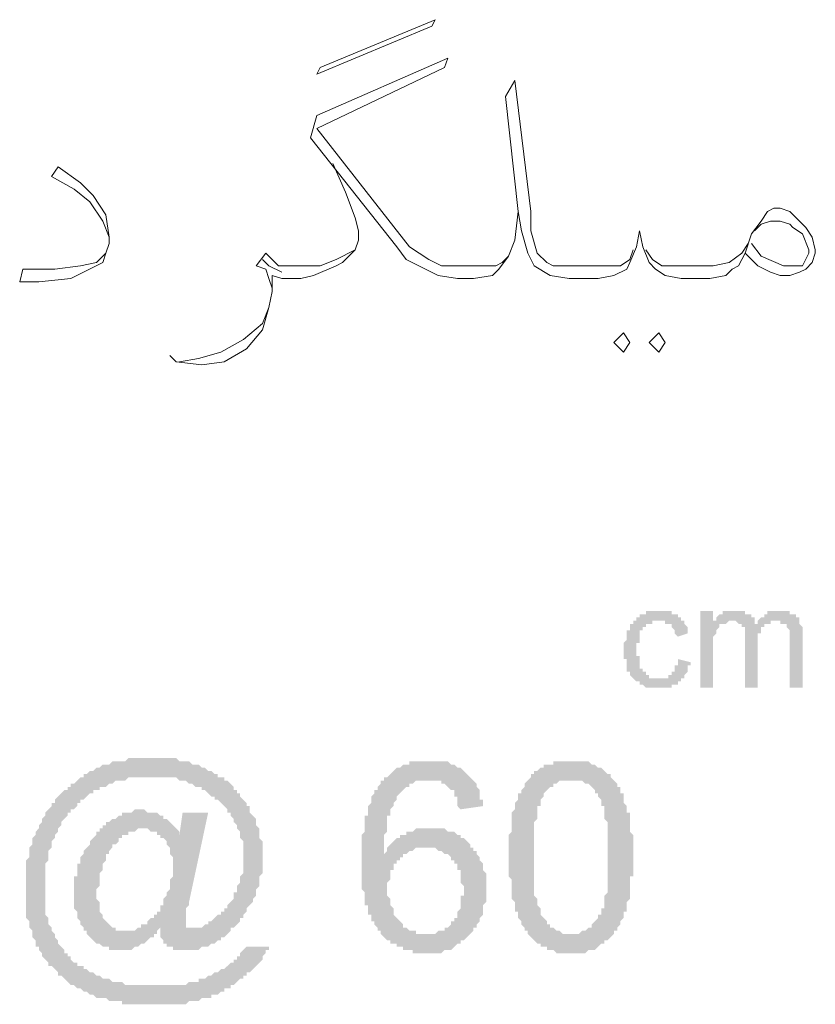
# Model space of a CAD drawing. Header units: metres. Extents: x 5.7 to 89.8, y 4 to 63.5.
# Tile 13 of 23: x 44.2 to 46.6, y 50.4 to 53.3. Entities that reach past the tile are written whole.
import ezdxf

# ---------------------------------------------------------------- set-up
doc = ezdxf.new("R2010")
doc.units = ezdxf.units.M
doc.header["$MEASUREMENT"] = 0
doc.layers.add('PDF9_textt', color=7, linetype='Continuous')

msp = doc.modelspace()

# ---------------------------------------------------------------- hatches: boundary and pattern name
at = {"layer": 'PDF9_textt', "transparency": 33554559}
for points in [[(46.233, 51.3985), (46.2715, 51.3889), (46.2715, 51.3889), (46.2715, 51.3792), (46.2619, 51.3792), (46.2619, 51.3696), (46.2619, 51.3696), (46.2619, 51.3696), (46.2619, 51.36), (46.2619, 51.36), (46.2522, 51.3503), (46.2522, 51.3503), (46.2522, 51.3503), (46.2522, 51.3407), (46.2426, 51.3407), (46.2426, 51.3407), (46.2426, 51.3311), (46.2426, 51.3311), (46.233, 51.3311), (46.233, 51.3311), (46.233, 51.3215), (46.2233, 51.3215), (46.2233, 51.3215), (46.2233, 51.3215), (46.2137, 51.3215), (46.2137, 51.3118), (46.2041, 51.3118), (46.2041, 51.3118), (46.2041, 51.3118), (46.1944, 51.3118), (46.1944, 51.3118), (46.1848, 51.3118), (46.1848, 51.3118), (46.1752, 51.3118), (46.1752, 51.3118), (46.1656, 51.3118), (46.1656, 51.3118), (46.1656, 51.3118), (46.1559, 51.3118), (46.1559, 51.3118), (46.1463, 51.3118), (46.1463, 51.3118), (46.1367, 51.3118), (46.1367, 51.3118), (46.1367, 51.3118), (46.127, 51.3215), (46.127, 51.3215), (46.1174, 51.3215), (46.1174, 51.3215), (46.1174, 51.3311), (46.1078, 51.3311), (46.1078, 51.3311), (46.1078, 51.3311), (46.0981, 51.3407), (46.0981, 51.3407), (46.0981, 51.3407), (46.0981, 51.3407), (46.0885, 51.3503), (46.0885, 51.3503), (46.0885, 51.3503), (46.0885, 51.36), (46.0885, 51.36), (46.0789, 51.36), (46.0789, 51.3696), (46.0789, 51.3696), (46.0789, 51.3792), (46.0789, 51.3792), (46.0789, 51.3792), (46.0789, 51.3889), (46.0789, 51.3889), (46.0789, 51.3985), (46.0692, 51.3985), (46.0692, 51.4081), (46.0692, 51.4081), (46.0692, 51.4178), (46.0692, 51.4178), (46.0692, 51.4274), (46.0692, 51.4274), (46.0692, 51.437), (46.0692, 51.437), (46.0692, 51.4467), (46.0692, 51.4467), (46.0789, 51.4563), (46.0789, 51.4563), (46.0789, 51.4659), (46.0789, 51.4659), (46.0789, 51.4659), (46.0789, 51.4756), (46.0789, 51.4756), (46.0789, 51.4852), (46.0789, 51.4852), (46.0885, 51.4852), (46.0885, 51.4852), (46.0885, 51.4948), (46.0885, 51.4948), (46.0885, 51.5044), (46.0885, 51.5044), (46.0981, 51.5044), (46.0981, 51.5141), (46.0981, 51.5141), (46.1078, 51.5141), (46.1078, 51.5237), (46.1078, 51.5237), (46.1174, 51.5237), (46.1174, 51.5237), (46.1174, 51.5333), (46.1174, 51.5333), (46.127, 51.5333), (46.127, 51.5333), (46.1367, 51.5333), (46.1367, 51.5333), (46.1367, 51.543), (46.1463, 51.543), (46.1463, 51.543), (46.1559, 51.543), (46.1559, 51.543), (46.1656, 51.543), (46.1656, 51.543), (46.1752, 51.543), (46.1752, 51.543), (46.1848, 51.543), (46.1848, 51.543), (46.1848, 51.543), (46.1944, 51.543), (46.1944, 51.543), (46.2041, 51.543), (46.2041, 51.543), (46.2137, 51.543), (46.2137, 51.5333), (46.2137, 51.5333), (46.2233, 51.5333), (46.2233, 51.5333), (46.233, 51.5333), (46.233, 51.5237), (46.233, 51.5237), (46.2426, 51.5237), (46.2426, 51.5237), (46.2426, 51.5141), (46.2426, 51.5141), (46.2522, 51.5141), (46.2522, 51.5044), (46.2522, 51.5044), (46.2522, 51.5044), (46.2619, 51.4948), (46.2619, 51.4948), (46.2619, 51.4852), (46.2619, 51.4852), (46.2619, 51.4756), (46.2619, 51.4756), (46.2619, 51.4756), (46.233, 51.4659), (46.2233, 51.4756), (46.2233, 51.4756), (46.2233, 51.4852), (46.2233, 51.4852), (46.2233, 51.4852), (46.2137, 51.4948), (46.2137, 51.4948), (46.2137, 51.4948), (46.2137, 51.5044), (46.2137, 51.5044), (46.2041, 51.5044), (46.2041, 51.5044), (46.1944, 51.5044), (46.1944, 51.5141), (46.1944, 51.5141), (46.1848, 51.5141), (46.1848, 51.5141), (46.1752, 51.5141), (46.1752, 51.5141), (46.1752, 51.5141), (46.1656, 51.5141), (46.1656, 51.5141), (46.1559, 51.5141), (46.1559, 51.5141), (46.1559, 51.5044), (46.1463, 51.5044), (46.1463, 51.5044), (46.1367, 51.5044), (46.1367, 51.5044), (46.1367, 51.4948), (46.127, 51.4948), (46.127, 51.4948), (46.127, 51.4852), (46.127, 51.4852), (46.127, 51.4852), (46.1174, 51.4852), (46.1174, 51.4756), (46.1174, 51.4756), (46.1174, 51.4659), (46.1174, 51.4659), (46.1174, 51.4659), (46.1174, 51.4563), (46.1174, 51.4563), (46.1174, 51.4467), (46.1078, 51.4467), (46.1078, 51.437), (46.1078, 51.437), (46.1078, 51.4274), (46.1078, 51.4274), (46.1078, 51.4178), (46.1078, 51.4178), (46.1078, 51.4081), (46.1174, 51.4081), (46.1174, 51.3985), (46.1174, 51.3985), (46.1174, 51.3889), (46.1174, 51.3889), (46.1174, 51.3792), (46.1174, 51.3792), (46.1174, 51.3792), (46.1174, 51.3696), (46.127, 51.3696), (46.127, 51.3696), (46.127, 51.36), (46.127, 51.36), (46.127, 51.36), (46.1367, 51.36), (46.1367, 51.3503), (46.1367, 51.3503), (46.1463, 51.3503), (46.1463, 51.3503), (46.1463, 51.3407), (46.1559, 51.3407), (46.1559, 51.3407), (46.1559, 51.3407), (46.1656, 51.3407), (46.1656, 51.3407), (46.1752, 51.3407), (46.1752, 51.3407), (46.1752, 51.3407), (46.1848, 51.3407), (46.1848, 51.3407), (46.1944, 51.3407), (46.1944, 51.3407), (46.2041, 51.3407), (46.2041, 51.3503), (46.2041, 51.3503), (46.2137, 51.3503), (46.2137, 51.3503), (46.2137, 51.36), (46.2137, 51.36), (46.2233, 51.36), (46.2233, 51.3696), (46.2233, 51.3696), (46.2233, 51.3696), (46.2233, 51.3792), (46.233, 51.3792), (46.233, 51.3889), (46.233, 51.3889), (46.233, 51.3985), (46.233, 51.3985)], [(46.3004, 51.3118), (46.3004, 51.543), (46.3389, 51.543), (46.3389, 51.5044), (46.3389, 51.5141), (46.3389, 51.5141), (46.3485, 51.5141), (46.3485, 51.5237), (46.3485, 51.5237), (46.3485, 51.5237), (46.3582, 51.5333), (46.3582, 51.5333), (46.3678, 51.5333), (46.3678, 51.5333), (46.3678, 51.5333), (46.3678, 51.543), (46.3774, 51.543), (46.3774, 51.543), (46.3871, 51.543), (46.3871, 51.543), (46.3967, 51.543), (46.3967, 51.543), (46.4063, 51.543), (46.4063, 51.543), (46.4063, 51.543), (46.416, 51.543), (46.416, 51.543), (46.4256, 51.543), (46.4256, 51.543), (46.4352, 51.543), (46.4352, 51.543), (46.4352, 51.5333), (46.4449, 51.5333), (46.4449, 51.5333), (46.4449, 51.5333), (46.4545, 51.5333), (46.4545, 51.5237), (46.4545, 51.5237), (46.4641, 51.5237), (46.4641, 51.5141), (46.4641, 51.5141), (46.4641, 51.5044), (46.4641, 51.5044), (46.4738, 51.5044), (46.4738, 51.5141), (46.4738, 51.5141), (46.4834, 51.5237), (46.4834, 51.5237), (46.4834, 51.5237), (46.493, 51.5237), (46.493, 51.5333), (46.493, 51.5333), (46.5026, 51.5333), (46.5026, 51.5333), (46.5026, 51.543), (46.5123, 51.543), (46.5123, 51.543), (46.5219, 51.543), (46.5219, 51.543), (46.5219, 51.543), (46.5315, 51.543), (46.5315, 51.543), (46.5412, 51.543), (46.5412, 51.543), (46.5508, 51.543), (46.5508, 51.543), (46.5604, 51.543), (46.5604, 51.543), (46.5701, 51.543), (46.5701, 51.543), (46.5701, 51.5333), (46.5797, 51.5333), (46.5797, 51.5333), (46.5797, 51.5333), (46.5893, 51.5333), (46.5893, 51.5237), (46.5893, 51.5237), (46.5893, 51.5237), (46.599, 51.5237), (46.599, 51.5141), (46.599, 51.5141), (46.599, 51.5141), (46.599, 51.5044), (46.599, 51.5044), (46.6086, 51.4948), (46.6086, 51.4948), (46.6086, 51.4948), (46.6086, 51.4852), (46.6086, 51.4852), (46.6086, 51.4756), (46.6086, 51.4756), (46.6086, 51.4659), (46.6086, 51.3118), (46.5701, 51.3118), (46.5701, 51.4563), (46.5701, 51.4659), (46.5701, 51.4659), (46.5701, 51.4756), (46.5701, 51.4756), (46.5701, 51.4756), (46.5701, 51.4852), (46.5701, 51.4852), (46.5701, 51.4852), (46.5604, 51.4948), (46.5604, 51.4948), (46.5604, 51.5044), (46.5604, 51.5044), (46.5508, 51.5044), (46.5508, 51.5044), (46.5508, 51.5044), (46.5412, 51.5044), (46.5412, 51.5141), (46.5412, 51.5141), (46.5315, 51.5141), (46.5315, 51.5141), (46.5219, 51.5141), (46.5219, 51.5141), (46.5123, 51.5141), (46.5123, 51.5044), (46.5123, 51.5044), (46.5026, 51.5044), (46.5026, 51.5044), (46.493, 51.5044), (46.493, 51.4948), (46.493, 51.4948), (46.493, 51.4948), (46.4834, 51.4948), (46.4834, 51.4948), (46.4834, 51.4852), (46.4834, 51.4852), (46.4834, 51.4756), (46.4834, 51.4756), (46.4738, 51.4756), (46.4738, 51.4659), (46.4738, 51.4659), (46.4738, 51.4563), (46.4738, 51.4563), (46.4738, 51.4467), (46.4738, 51.4467), (46.4738, 51.3118), (46.4352, 51.3118), (46.4352, 51.4563), (46.4352, 51.4659), (46.4352, 51.4659), (46.4352, 51.4756), (46.4352, 51.4756), (46.4352, 51.4852), (46.4352, 51.4852), (46.4352, 51.4948), (46.4256, 51.4948), (46.4256, 51.4948), (46.4256, 51.4948), (46.4256, 51.5044), (46.4256, 51.5044), (46.416, 51.5044), (46.416, 51.5044), (46.4063, 51.5141), (46.4063, 51.5141), (46.4063, 51.5141), (46.3967, 51.5141), (46.3967, 51.5141), (46.3871, 51.5141), (46.3871, 51.5141), (46.3871, 51.5141), (46.3774, 51.5044), (46.3774, 51.5044), (46.3678, 51.5044), (46.3678, 51.5044), (46.3678, 51.5044), (46.3582, 51.5044), (46.3582, 51.4948), (46.3582, 51.4948), (46.3582, 51.4948), (46.3485, 51.4852), (46.3485, 51.4852), (46.3485, 51.4852), (46.3485, 51.4756), (46.3485, 51.4756), (46.3485, 51.4756), (46.3389, 51.4659), (46.3389, 51.4659), (46.3389, 51.4563), (46.3389, 51.4563), (46.3389, 51.4467), (46.3389, 51.4467), (46.3389, 51.437), (46.3389, 51.437), (46.3389, 51.4274), (46.3389, 51.3118)]]:
    msp.add_hatch(color=256, dxfattribs=at).paths.add_polyline_path(points)
h = msp.add_hatch(color=256, dxfattribs=at)
h.paths.add_polyline_path([(44.6727, 50.5895), (44.6631, 50.5799), (44.6631, 50.5702), (44.6535, 50.5702), (44.6535, 50.5606), (44.6438, 50.5606), (44.6342, 50.551), (44.6342, 50.551), (44.6246, 50.5413), (44.6149, 50.5413), (44.6149, 50.5413), (44.6053, 50.5317), (44.6053, 50.5317), (44.5957, 50.5317), (44.586, 50.5221), (44.5764, 50.5221), (44.5668, 50.5221), (44.5668, 50.5221), (44.5571, 50.5221), (44.5571, 50.5221), (44.5475, 50.5221), (44.5379, 50.5221), (44.5282, 50.5221), (44.5186, 50.5221), (44.5186, 50.5317), (44.509, 50.5317), (44.4994, 50.5317), (44.4897, 50.5413), (44.4897, 50.5413), (44.4897, 50.5413), (44.4801, 50.5413), (44.4705, 50.551), (44.4705, 50.551), (44.4608, 50.5606), (44.4608, 50.5606), (44.4512, 50.5702), (44.4512, 50.5799), (44.4416, 50.5799), (44.4416, 50.5895), (44.4319, 50.5991), (44.4319, 50.5991), (44.4319, 50.6087), (44.4223, 50.6184), (44.4223, 50.628), (44.4223, 50.628), (44.4223, 50.6376), (44.4127, 50.6473), (44.4127, 50.6569), (44.4127, 50.6665), (44.4127, 50.6665), (44.4127, 50.6762), (44.4127, 50.6858), (44.4127, 50.6954), (44.4127, 50.6954), (44.4127, 50.7051), (44.4127, 50.7147), (44.4127, 50.7147), (44.4127, 50.7243), (44.4127, 50.734), (44.4127, 50.7436), (44.4223, 50.7436), (44.4223, 50.7532), (44.4223, 50.7628), (44.4223, 50.7725), (44.4223, 50.7821), (44.4319, 50.7821), (44.4319, 50.7917), (44.4319, 50.8014), (44.4416, 50.811), (44.4416, 50.8206), (44.4416, 50.8206), (44.4512, 50.8303), (44.4512, 50.8303), (44.4608, 50.8399), (44.4608, 50.8495), (44.4705, 50.8592), (44.4705, 50.8592), (44.4801, 50.8688), (44.4801, 50.8784), (44.4897, 50.8784), (44.4897, 50.8881), (44.4994, 50.8881), (44.4994, 50.8977), (44.509, 50.8977), (44.509, 50.9073), (44.5186, 50.9073), (44.5186, 50.9073), (44.5282, 50.9169), (44.5379, 50.9169), (44.5475, 50.9266), (44.5571, 50.9266), (44.5571, 50.9362), (44.5668, 50.9362), (44.5764, 50.9362), (44.586, 50.9362), (44.586, 50.9362), (44.5957, 50.9458), (44.6053, 50.9458), (44.6149, 50.9458), (44.6149, 50.9458), (44.6246, 50.9458), (44.6246, 50.9458), (44.6342, 50.9362), (44.6438, 50.9362), (44.6535, 50.9362), (44.6631, 50.9362), (44.6631, 50.9362), (44.6727, 50.9266), (44.6823, 50.9266), (44.6823, 50.9169), (44.692, 50.9169), (44.692, 50.9169), (44.7016, 50.9073), (44.7112, 50.8977), (44.7112, 50.8977), (44.7209, 50.8881), (44.7209, 50.8881), (44.7305, 50.8784), (44.7305, 50.8688), (44.7401, 50.9362), (44.8172, 50.9362), (44.7594, 50.6665), (44.7594, 50.6569), (44.7498, 50.6473), (44.7498, 50.6376), (44.7498, 50.628), (44.7498, 50.6184), (44.7498, 50.6184), (44.7498, 50.6087), (44.7498, 50.6087), (44.7498, 50.5991), (44.7498, 50.5991), (44.7498, 50.5895), (44.7594, 50.5895), (44.769, 50.5895), (44.769, 50.5895), (44.7787, 50.5895), (44.7883, 50.5895), (44.7883, 50.5895), (44.7979, 50.5895), (44.8076, 50.5991), (44.8172, 50.5991), (44.8172, 50.6087), (44.8268, 50.6087), (44.8364, 50.6184), (44.8364, 50.6184), (44.8461, 50.628), (44.8557, 50.628), (44.8557, 50.6376), (44.8653, 50.6376), (44.8653, 50.6473), (44.875, 50.6473), (44.875, 50.6569), (44.8846, 50.6665), (44.8846, 50.6665), (44.8942, 50.6762), (44.8942, 50.6858), (44.8942, 50.6954), (44.8942, 50.6954), (44.9039, 50.6954), (44.9039, 50.7051), (44.9039, 50.7147), (44.9135, 50.7243), (44.9135, 50.734), (44.9135, 50.734), (44.9135, 50.7436), (44.9231, 50.7532), (44.9231, 50.7628), (44.9231, 50.7725), (44.9231, 50.7725), (44.9231, 50.7821), (44.9231, 50.7917), (44.9231, 50.8014), (44.9231, 50.8014), (44.9231, 50.811), (44.9231, 50.8206), (44.9231, 50.8206), (44.9231, 50.8303), (44.9231, 50.8399), (44.9231, 50.8495), (44.9135, 50.8592), (44.9135, 50.8592), (44.9135, 50.8688), (44.9135, 50.8784), (44.9039, 50.8881), (44.9039, 50.8881), (44.9039, 50.8977), (44.8942, 50.9073), (44.8942, 50.9169), (44.8942, 50.9169), (44.8942, 50.9169), (44.8846, 50.9266), (44.8846, 50.9362), (44.875, 50.9362), (44.875, 50.9458), (44.8653, 50.9555), (44.8653, 50.9555), (44.8557, 50.9651), (44.8557, 50.9651), (44.8461, 50.9747), (44.8364, 50.9747), (44.8364, 50.9844), (44.8268, 50.9844), (44.8172, 50.994), (44.8172, 50.994), (44.8076, 51.0036), (44.7979, 51.0036), (44.7979, 51.0133), (44.7883, 51.0133), (44.7883, 51.0133), (44.7787, 51.0133), (44.769, 51.0229), (44.7594, 51.0229), (44.7594, 51.0229), (44.7498, 51.0325), (44.7401, 51.0325), (44.7305, 51.0325), (44.7305, 51.0325), (44.7209, 51.0421), (44.7112, 51.0421), (44.7016, 51.0421), (44.692, 51.0421), (44.692, 51.0421), (44.6823, 51.0421), (44.6727, 51.0421), (44.6631, 51.0421), (44.6535, 51.0421), (44.6438, 51.0421), (44.6438, 51.0421), (44.6342, 51.0421), (44.6246, 51.0421), (44.6246, 51.0421), (44.6149, 51.0421), (44.6053, 51.0421), (44.5957, 51.0421), (44.586, 51.0421), (44.586, 51.0421), (44.5764, 51.0421), (44.5668, 51.0325), (44.5571, 51.0325), (44.5475, 51.0325), (44.5475, 51.0325), (44.5379, 51.0325), (44.5282, 51.0229), (44.5186, 51.0229), (44.5186, 51.0229), (44.509, 51.0133), (44.4994, 51.0133), (44.4897, 51.0133), (44.4897, 51.0036), (44.4801, 51.0036), (44.4705, 51.0036), (44.4705, 50.994), (44.4608, 50.994), (44.4512, 50.9844), (44.4512, 50.9844), (44.4416, 50.9747), (44.4319, 50.9747), (44.4319, 50.9651), (44.4223, 50.9651), (44.4223, 50.9555), (44.4127, 50.9458), (44.403, 50.9458), (44.403, 50.9362), (44.3934, 50.9362), (44.3934, 50.9266), (44.3838, 50.9169), (44.3838, 50.9169), (44.3741, 50.9073), (44.3741, 50.8977), (44.3741, 50.8977), (44.3645, 50.8881), (44.3645, 50.8784), (44.3645, 50.8784), (44.3549, 50.8688), (44.3549, 50.8592), (44.3453, 50.8495), (44.3453, 50.8495), (44.3453, 50.8399), (44.3453, 50.8303), (44.3356, 50.8206), (44.3356, 50.811), (44.3356, 50.811), (44.3356, 50.8014), (44.3356, 50.7917), (44.326, 50.7821), (44.326, 50.7821), (44.326, 50.7725), (44.326, 50.7628), (44.326, 50.7532), (44.326, 50.7436), (44.326, 50.734), (44.326, 50.734), (44.326, 50.7243), (44.326, 50.7147), (44.326, 50.7147), (44.326, 50.7051), (44.326, 50.6954), (44.326, 50.6858), (44.326, 50.6762), (44.326, 50.6665), (44.326, 50.6569), (44.326, 50.6473), (44.326, 50.6473), (44.326, 50.6376), (44.326, 50.628), (44.3356, 50.6184), (44.3356, 50.6184), (44.3356, 50.6087), (44.3356, 50.5991), (44.3453, 50.5895), (44.3453, 50.5895), (44.3453, 50.5799), (44.3549, 50.5702), (44.3549, 50.5606), (44.3549, 50.5606), (44.3645, 50.551), (44.3645, 50.551), (44.3645, 50.5413), (44.3741, 50.5317), (44.3741, 50.5317), (44.3838, 50.5221), (44.3838, 50.5124), (44.3934, 50.5124), (44.3934, 50.5028), (44.403, 50.5028), (44.403, 50.4932), (44.4127, 50.4835), (44.4223, 50.4835), (44.4223, 50.4739), (44.4319, 50.4739), (44.4416, 50.4739), (44.4416, 50.4643), (44.4512, 50.4643), (44.4608, 50.4546), (44.4608, 50.4546), (44.4705, 50.4546), (44.4801, 50.445), (44.4801, 50.445), (44.4897, 50.445), (44.4994, 50.4354), (44.4994, 50.4354), (44.509, 50.4354), (44.5186, 50.4354), (44.5282, 50.4258), (44.5379, 50.4258), (44.5379, 50.4258), (44.5475, 50.4258), (44.5571, 50.4258), (44.5668, 50.4161), (44.5668, 50.4161), (44.5764, 50.4161), (44.586, 50.4161), (44.5957, 50.4161), (44.6053, 50.4161), (44.6149, 50.4161), (44.6149, 50.4161), (44.6246, 50.4161), (44.6342, 50.4161), (44.6438, 50.4161), (44.6535, 50.4161), (44.6535, 50.4161), (44.6631, 50.4161), (44.6727, 50.4161), (44.6823, 50.4161), (44.692, 50.4161), (44.7016, 50.4161), (44.7112, 50.4161), (44.7209, 50.4161), (44.7209, 50.4161), (44.7305, 50.4161), (44.7401, 50.4161), (44.7498, 50.4161), (44.7594, 50.4258), (44.7594, 50.4258), (44.769, 50.4258), (44.7787, 50.4258), (44.7883, 50.4258), (44.7883, 50.4354), (44.7979, 50.4354), (44.8076, 50.4354), (44.8076, 50.4354), (44.8172, 50.445), (44.8268, 50.445), (44.8268, 50.445), (44.8364, 50.4546), (44.8461, 50.4546), (44.8461, 50.4546), (44.8557, 50.4643), (44.8653, 50.4643), (44.875, 50.4739), (44.875, 50.4739), (44.8846, 50.4835), (44.8942, 50.4835), (44.8942, 50.4932), (44.9039, 50.4932), (44.9039, 50.5028), (44.9135, 50.5028), (44.9135, 50.5124), (44.9231, 50.5221), (44.9231, 50.5221), (44.9328, 50.5317), (45.0002, 50.5317), (45.0002, 50.5221), (44.9905, 50.5221), (44.9905, 50.5124), (44.9809, 50.5028), (44.9809, 50.5028), (44.9809, 50.4932), (44.9713, 50.4835), (44.9713, 50.4835), (44.9617, 50.4739), (44.952, 50.4643), (44.952, 50.4643), (44.9424, 50.4546), (44.9328, 50.4546), (44.9328, 50.445), (44.9231, 50.445), (44.9231, 50.4354), (44.9135, 50.4354), (44.9039, 50.4258), (44.9039, 50.4258), (44.8942, 50.4161), (44.8846, 50.4161), (44.8846, 50.4065), (44.875, 50.4065), (44.8653, 50.4065), (44.8653, 50.3969), (44.8557, 50.3969), (44.8461, 50.3872), (44.8364, 50.3872), (44.8268, 50.3872), (44.8268, 50.3776), (44.8172, 50.3776), (44.8076, 50.3776), (44.8076, 50.3776), (44.7979, 50.3776), (44.7883, 50.368), (44.7787, 50.368), (44.7787, 50.368), (44.769, 50.368), (44.7594, 50.368), (44.7498, 50.3583), (44.7498, 50.3583), (44.7401, 50.3583), (44.7305, 50.3583), (44.7209, 50.3583), (44.7112, 50.3583), (44.7016, 50.3583), (44.7016, 50.3583), (44.692, 50.3583), (44.6823, 50.3583), (44.6727, 50.3583), (44.6631, 50.3583), (44.6535, 50.3583), (44.6535, 50.3583), (44.6438, 50.3583), (44.6342, 50.3583), (44.6246, 50.3583), (44.6149, 50.3583), (44.6053, 50.3583), (44.5957, 50.3583), (44.5957, 50.3583), (44.586, 50.3583), (44.5764, 50.3583), (44.5668, 50.3583), (44.5571, 50.3583), (44.5571, 50.368), (44.5475, 50.368), (44.5379, 50.368), (44.5282, 50.368), (44.5186, 50.368), (44.5186, 50.368), (44.509, 50.3776), (44.4994, 50.3776), (44.4994, 50.3776), (44.4897, 50.3776), (44.4801, 50.3776), (44.4705, 50.3872), (44.4705, 50.3872), (44.4608, 50.3872), (44.4512, 50.3969), (44.4416, 50.3969), (44.4416, 50.3969), (44.4319, 50.4065), (44.4223, 50.4065), (44.4127, 50.4161), (44.4127, 50.4161), (44.403, 50.4161), (44.3934, 50.4258), (44.3934, 50.4258), (44.3838, 50.4354), (44.3838, 50.4354), (44.3741, 50.445), (44.3645, 50.445), (44.3645, 50.4546), (44.3549, 50.4643), (44.3549, 50.4643), (44.3453, 50.4739), (44.3356, 50.4739), (44.3356, 50.4835), (44.326, 50.4932), (44.326, 50.4932), (44.3164, 50.5028), (44.3164, 50.5124), (44.3164, 50.5124), (44.3067, 50.5221), (44.3067, 50.5317), (44.2971, 50.5317), (44.2971, 50.5413), (44.2971, 50.5413), (44.2971, 50.551), (44.2875, 50.5606), (44.2875, 50.5702), (44.2875, 50.5702), (44.2875, 50.5799), (44.2778, 50.5895), (44.2778, 50.5991), (44.2778, 50.6087), (44.2778, 50.6087), (44.2682, 50.6184), (44.2682, 50.628), (44.2682, 50.6376), (44.2682, 50.6473), (44.2682, 50.6473), (44.2682, 50.6569), (44.2682, 50.6665), (44.2682, 50.6762), (44.2682, 50.6858), (44.2682, 50.6954), (44.2682, 50.6954), (44.2682, 50.7051), (44.2682, 50.7147), (44.2682, 50.7243), (44.2682, 50.7243), (44.2682, 50.734), (44.2682, 50.7436), (44.2682, 50.7532), (44.2682, 50.7628), (44.2682, 50.7628), (44.2682, 50.7725), (44.2682, 50.7821), (44.2682, 50.7917), (44.2778, 50.8014), (44.2778, 50.8014), (44.2778, 50.811), (44.2778, 50.8206), (44.2778, 50.8303), (44.2875, 50.8399), (44.2875, 50.8399), (44.2875, 50.8495), (44.2875, 50.8592), (44.2971, 50.8688), (44.2971, 50.8688), (44.2971, 50.8784), (44.3067, 50.8881), (44.3067, 50.8881), (44.3067, 50.8977), (44.3164, 50.9073), (44.3164, 50.9169), (44.326, 50.9266), (44.326, 50.9266), (44.326, 50.9362), (44.3356, 50.9458), (44.3356, 50.9458), (44.3453, 50.9555), (44.3453, 50.9651), (44.3549, 50.9651), (44.3549, 50.9747), (44.3645, 50.9844), (44.3645, 50.9844), (44.3741, 50.994), (44.3741, 50.994), (44.3838, 51.0036), (44.3934, 51.0036), (44.3934, 51.0133), (44.403, 51.0133), (44.403, 51.0229), (44.4127, 51.0229), (44.4223, 51.0325), (44.4223, 51.0325), (44.4319, 51.0421), (44.4416, 51.0421), (44.4416, 51.0421), (44.4416, 51.0518), (44.4512, 51.0518), (44.4608, 51.0614), (44.4608, 51.0614), (44.4705, 51.0614), (44.4801, 51.071), (44.4801, 51.071), (44.4897, 51.071), (44.4994, 51.0807), (44.4994, 51.0807), (44.509, 51.0807), (44.5186, 51.0807), (44.5282, 51.0903), (44.5379, 51.0903), (44.5379, 51.0903), (44.5475, 51.0903), (44.5571, 51.0903), (44.5668, 51.0903), (44.5764, 51.0999), (44.5764, 51.0999), (44.586, 51.0999), (44.5957, 51.0999), (44.6053, 51.0999), (44.6149, 51.0999), (44.6246, 51.0999), (44.6342, 51.0999), (44.6342, 51.0999), (44.6438, 51.0999), (44.6535, 51.0999), (44.6535, 51.0999), (44.6631, 51.0999), (44.6727, 51.0999), (44.6823, 51.0999), (44.692, 51.0999), (44.7016, 51.0999), (44.7112, 51.0999), (44.7112, 51.0999), (44.7209, 51.0999), (44.7305, 51.0903), (44.7401, 51.0903), (44.7498, 51.0903), (44.7498, 51.0903), (44.7594, 51.0903), (44.769, 51.0807), (44.7787, 51.0807), (44.7787, 51.0807), (44.7883, 51.0807), (44.7979, 51.071), (44.8076, 51.071), (44.8076, 51.071), (44.8172, 51.0614), (44.8268, 51.0614), (44.8268, 51.0614), (44.8364, 51.0518), (44.8461, 51.0518), (44.8461, 51.0421), (44.8557, 51.0421), (44.8653, 51.0421), (44.8653, 51.0325), (44.875, 51.0325), (44.8846, 51.0229), (44.8846, 51.0229), (44.8942, 51.0133), (44.8942, 51.0036), (44.9039, 51.0036), (44.9039, 50.994), (44.9135, 50.994), (44.9135, 50.9844), (44.9231, 50.9747), (44.9231, 50.9747), (44.9328, 50.9651), (44.9328, 50.9555), (44.9424, 50.9555), (44.9424, 50.9458), (44.9424, 50.9362), (44.952, 50.9266), (44.952, 50.9266), (44.9617, 50.9169), (44.9617, 50.9073), (44.9617, 50.8977), (44.9617, 50.8977), (44.9713, 50.8881), (44.9713, 50.8784), (44.9713, 50.8688), (44.9713, 50.8688), (44.9713, 50.8592), (44.9809, 50.8495), (44.9809, 50.8399), (44.9809, 50.8303), (44.9809, 50.8303), (44.9809, 50.8206), (44.9809, 50.811), (44.9809, 50.8014), (44.9809, 50.8014), (44.9809, 50.7917), (44.9809, 50.7821), (44.9809, 50.7725), (44.9809, 50.7725), (44.9809, 50.7628), (44.9809, 50.7532), (44.9713, 50.7436), (44.9713, 50.734), (44.9713, 50.734), (44.9713, 50.7243), (44.9713, 50.7147), (44.9617, 50.7051), (44.9617, 50.7051), (44.9617, 50.6954), (44.9617, 50.6858), (44.952, 50.6762), (44.952, 50.6762), (44.952, 50.6665), (44.9424, 50.6569), (44.9424, 50.6569), (44.9328, 50.6473), (44.9328, 50.6376), (44.9328, 50.6376), (44.9231, 50.628), (44.9231, 50.6184), (44.9135, 50.6184), (44.9135, 50.6087), (44.9039, 50.5991), (44.9039, 50.5991), (44.8942, 50.5895), (44.8846, 50.5895), (44.8846, 50.5799), (44.875, 50.5702), (44.875, 50.5702), (44.8653, 50.5606), (44.8557, 50.5606), (44.8557, 50.551), (44.8461, 50.551), (44.8364, 50.5413), (44.8268, 50.5413), (44.8268, 50.5413), (44.8172, 50.5317), (44.8076, 50.5317), (44.8076, 50.5317), (44.7979, 50.5317), (44.7883, 50.5221), (44.7883, 50.5221), (44.7787, 50.5221), (44.769, 50.5221), (44.7594, 50.5221), (44.7594, 50.5221), (44.7498, 50.5221), (44.7498, 50.5221), (44.7401, 50.5221), (44.7305, 50.5221), (44.7209, 50.5221), (44.7112, 50.5221), (44.7112, 50.5317), (44.7016, 50.5317), (44.692, 50.5317), (44.692, 50.5413), (44.6823, 50.5413), (44.6823, 50.551), (44.6823, 50.551), (44.6727, 50.5606), (44.6727, 50.5606), (44.6727, 50.5702), (44.6727, 50.5799), (44.6727, 50.5895)], flags=0)
h.paths.add_polyline_path([(44.4801, 50.6954), (44.4801, 50.6858), (44.4801, 50.6762), (44.4897, 50.6665), (44.4897, 50.6569), (44.4897, 50.6473), (44.4897, 50.6376), (44.4897, 50.6376), (44.4994, 50.628), (44.4994, 50.6184), (44.4994, 50.6184), (44.509, 50.6087), (44.509, 50.6087), (44.5186, 50.5991), (44.5186, 50.5991), (44.5282, 50.5895), (44.5379, 50.5895), (44.5379, 50.5799), (44.5475, 50.5799), (44.5571, 50.5799), (44.5571, 50.5799), (44.5668, 50.5799), (44.5764, 50.5799), (44.586, 50.5799), (44.586, 50.5799), (44.5957, 50.5799), (44.6053, 50.5895), (44.6149, 50.5895), (44.6149, 50.5895), (44.6149, 50.5991), (44.6246, 50.5991), (44.6342, 50.5991), (44.6342, 50.6087), (44.6438, 50.6184), (44.6535, 50.6184), (44.6535, 50.628), (44.6631, 50.628), (44.6631, 50.6376), (44.6727, 50.6376), (44.6727, 50.6473), (44.6727, 50.6569), (44.6823, 50.6569), (44.6823, 50.6665), (44.6823, 50.6762), (44.692, 50.6858), (44.692, 50.6954), (44.692, 50.6954), (44.7016, 50.7051), (44.7016, 50.7147), (44.7016, 50.7147), (44.7016, 50.7243), (44.7016, 50.734), (44.7112, 50.7436), (44.7112, 50.7532), (44.7112, 50.7532), (44.7112, 50.7628), (44.7112, 50.7725), (44.7112, 50.7725), (44.7112, 50.7821), (44.7112, 50.7917), (44.7112, 50.8014), (44.7016, 50.811), (44.7016, 50.8206), (44.7016, 50.8206), (44.7016, 50.8303), (44.692, 50.8399), (44.692, 50.8399), (44.692, 50.8495), (44.6823, 50.8592), (44.6823, 50.8592), (44.6727, 50.8592), (44.6727, 50.8688), (44.6631, 50.8688), (44.6631, 50.8784), (44.6535, 50.8784), (44.6438, 50.8784), (44.6342, 50.8881), (44.6342, 50.8881), (44.6246, 50.8881), (44.6149, 50.8881), (44.6149, 50.8881), (44.6053, 50.8881), (44.5957, 50.8784), (44.586, 50.8784), (44.5764, 50.8784), (44.5764, 50.8688), (44.5764, 50.8688), (44.5668, 50.8688), (44.5571, 50.8688), (44.5571, 50.8592), (44.5475, 50.8592), (44.5475, 50.8495), (44.5379, 50.8399), (44.5282, 50.8399), (44.5282, 50.8303), (44.5282, 50.8303), (44.5186, 50.8206), (44.5186, 50.811), (44.509, 50.811), (44.509, 50.8014), (44.509, 50.7917), (44.4994, 50.7821), (44.4994, 50.7725), (44.4994, 50.7725), (44.4994, 50.7628), (44.4897, 50.7532), (44.4897, 50.7436), (44.4897, 50.7436), (44.4897, 50.734), (44.4897, 50.7243), (44.4897, 50.7147), (44.4801, 50.7051), (44.4801, 50.7051), (44.4801, 50.6954), (44.4801, 50.6954)], flags=0)
h = msp.add_hatch(color=256, dxfattribs=at)
h.paths.add_polyline_path([(45.6455, 50.9555), (45.578, 50.9458), (45.5684, 50.9555), (45.5684, 50.9651), (45.5684, 50.9747), (45.5684, 50.9844), (45.5588, 50.9844), (45.5588, 50.994), (45.5588, 51.0036), (45.5492, 51.0036), (45.5492, 51.0036), (45.5395, 51.0133), (45.5395, 51.0133), (45.5299, 51.0229), (45.5203, 51.0229), (45.5203, 51.0325), (45.5106, 51.0325), (45.501, 51.0325), (45.4914, 51.0325), (45.4914, 51.0325), (45.4817, 51.0325), (45.4817, 51.0325), (45.4721, 51.0325), (45.4625, 51.0325), (45.4528, 51.0325), (45.4432, 51.0325), (45.4432, 51.0325), (45.4336, 51.0229), (45.4239, 51.0229), (45.4239, 51.0133), (45.4239, 51.0133), (45.4143, 51.0133), (45.4047, 51.0036), (45.4047, 51.0036), (45.3951, 50.994), (45.3951, 50.994), (45.3854, 50.9844), (45.3854, 50.9747), (45.3854, 50.9747), (45.3758, 50.9651), (45.3758, 50.9555), (45.3662, 50.9458), (45.3662, 50.9458), (45.3662, 50.9458), (45.3662, 50.9362), (45.3662, 50.9266), (45.3565, 50.9266), (45.3565, 50.9169), (45.3565, 50.9073), (45.3565, 50.8977), (45.3565, 50.8977), (45.3565, 50.8881), (45.3565, 50.8784), (45.3469, 50.8688), (45.3469, 50.8592), (45.3469, 50.8495), (45.3469, 50.8399), (45.3469, 50.8303), (45.3469, 50.8206), (45.3469, 50.811), (45.3565, 50.8206), (45.3565, 50.8303), (45.3662, 50.8399), (45.3662, 50.8399), (45.3758, 50.8495), (45.3758, 50.8495), (45.3854, 50.8592), (45.3951, 50.8592), (45.3951, 50.8688), (45.4047, 50.8688), (45.4143, 50.8688), (45.4143, 50.8784), (45.4239, 50.8784), (45.4336, 50.8784), (45.4432, 50.8881), (45.4432, 50.8881), (45.4528, 50.8881), (45.4625, 50.8881), (45.4721, 50.8881), (45.4817, 50.8881), (45.4817, 50.8881), (45.4914, 50.8881), (45.4914, 50.8881), (45.501, 50.8881), (45.5106, 50.8881), (45.5203, 50.8881), (45.5299, 50.8881), (45.5299, 50.8881), (45.5395, 50.8784), (45.5492, 50.8784), (45.5588, 50.8784), (45.5588, 50.8784), (45.5684, 50.8688), (45.578, 50.8688), (45.578, 50.8592), (45.5877, 50.8592), (45.5973, 50.8495), (45.5973, 50.8495), (45.6069, 50.8399), (45.6069, 50.8399), (45.6069, 50.8303), (45.6166, 50.8303), (45.6166, 50.8206), (45.6262, 50.8206), (45.6262, 50.811), (45.6358, 50.8014), (45.6358, 50.8014), (45.6358, 50.7917), (45.6455, 50.7821), (45.6455, 50.7725), (45.6455, 50.7725), (45.6455, 50.7628), (45.6551, 50.7532), (45.6551, 50.7436), (45.6551, 50.734), (45.6551, 50.734), (45.6551, 50.7243), (45.6551, 50.7147), (45.6551, 50.7051), (45.6551, 50.6954), (45.6551, 50.6954), (45.6551, 50.6858), (45.6551, 50.6762), (45.6551, 50.6665), (45.6455, 50.6569), (45.6455, 50.6473), (45.6455, 50.6473), (45.6455, 50.6376), (45.6455, 50.628), (45.6358, 50.6184), (45.6358, 50.6184), (45.6358, 50.6087), (45.6358, 50.6087), (45.6262, 50.5991), (45.6262, 50.5895), (45.6166, 50.5895), (45.6166, 50.5799), (45.6069, 50.5702), (45.6069, 50.5702), (45.5973, 50.5606), (45.5973, 50.5606), (45.5877, 50.551), (45.578, 50.551), (45.578, 50.5413), (45.5684, 50.5413), (45.5684, 50.5413), (45.5588, 50.5317), (45.5588, 50.5317), (45.5492, 50.5221), (45.5395, 50.5221), (45.5299, 50.5221), (45.5299, 50.5221), (45.5203, 50.5124), (45.5106, 50.5124), (45.501, 50.5124), (45.4914, 50.5124), (45.4914, 50.5124), (45.4817, 50.5124), (45.4721, 50.5124), (45.4721, 50.5124), (45.4625, 50.5124), (45.4528, 50.5124), (45.4432, 50.5124), (45.4336, 50.5124), (45.4336, 50.5221), (45.4239, 50.5221), (45.4143, 50.5221), (45.4047, 50.5221), (45.4047, 50.5317), (45.3951, 50.5317), (45.3854, 50.5317), (45.3854, 50.5413), (45.3758, 50.5413), (45.3662, 50.5413), (45.3662, 50.551), (45.3565, 50.551), (45.3469, 50.5606), (45.3469, 50.5606), (45.3373, 50.5702), (45.3373, 50.5799), (45.3276, 50.5799), (45.3276, 50.5895), (45.3276, 50.5895), (45.318, 50.5991), (45.318, 50.5991), (45.318, 50.6087), (45.3084, 50.6087), (45.3084, 50.6184), (45.3084, 50.628), (45.2987, 50.628), (45.2987, 50.6376), (45.2987, 50.6473), (45.2987, 50.6569), (45.2891, 50.6569), (45.2891, 50.6665), (45.2891, 50.6762), (45.2891, 50.6858), (45.2891, 50.6858), (45.2891, 50.6954), (45.2795, 50.7051), (45.2795, 50.7147), (45.2795, 50.7243), (45.2795, 50.734), (45.2795, 50.7436), (45.2795, 50.7532), (45.2795, 50.7628), (45.2795, 50.7725), (45.2795, 50.7821), (45.2795, 50.7917), (45.2795, 50.8014), (45.2795, 50.811), (45.2795, 50.8206), (45.2795, 50.8303), (45.2795, 50.8399), (45.2795, 50.8495), (45.2795, 50.8592), (45.2795, 50.8688), (45.2795, 50.8688), (45.2891, 50.8784), (45.2891, 50.8881), (45.2891, 50.8977), (45.2891, 50.9073), (45.2891, 50.9169), (45.2891, 50.9266), (45.2987, 50.9266), (45.2987, 50.9362), (45.2987, 50.9458), (45.2987, 50.9555), (45.2987, 50.9555), (45.3084, 50.9651), (45.3084, 50.9747), (45.3084, 50.9747), (45.3084, 50.9844), (45.318, 50.994), (45.318, 50.994), (45.318, 51.0036), (45.3276, 51.0036), (45.3276, 51.0133), (45.3276, 51.0133), (45.3373, 51.0229), (45.3373, 51.0229), (45.3373, 51.0325), (45.3469, 51.0325), (45.3469, 51.0421), (45.3565, 51.0421), (45.3662, 51.0518), (45.3662, 51.0518), (45.3758, 51.0614), (45.3758, 51.0614), (45.3854, 51.071), (45.3951, 51.071), (45.3951, 51.071), (45.4047, 51.0807), (45.4143, 51.0807), (45.4239, 51.0807), (45.4239, 51.0903), (45.4336, 51.0903), (45.4432, 51.0903), (45.4528, 51.0903), (45.4528, 51.0903), (45.4625, 51.0903), (45.4721, 51.0903), (45.4817, 51.0903), (45.4817, 51.0903), (45.4914, 51.0903), (45.501, 51.0903), (45.5106, 51.0903), (45.5203, 51.0903), (45.5203, 51.0903), (45.5299, 51.0903), (45.5395, 51.0903), (45.5492, 51.0807), (45.5588, 51.0807), (45.5588, 51.0807), (45.5684, 51.071), (45.578, 51.071), (45.578, 51.071), (45.5877, 51.0614), (45.5877, 51.0614), (45.5973, 51.0518), (45.5973, 51.0518), (45.6069, 51.0421), (45.6069, 51.0421), (45.6166, 51.0325), (45.6166, 51.0325), (45.6262, 51.0229), (45.6262, 51.0133), (45.6262, 51.0133), (45.6358, 51.0036), (45.6358, 50.994), (45.6358, 50.9844), (45.6358, 50.9747), (45.6455, 50.9747), (45.6455, 50.9651), (45.6455, 50.9555), (45.6455, 50.9555)], flags=0)
h.paths.add_polyline_path([(45.3565, 50.7051), (45.3565, 50.6954), (45.3565, 50.6954), (45.3565, 50.6858), (45.3662, 50.6762), (45.3662, 50.6665), (45.3662, 50.6569), (45.3662, 50.6569), (45.3758, 50.6473), (45.3758, 50.6376), (45.3758, 50.6376), (45.3758, 50.628), (45.3854, 50.6184), (45.3854, 50.6184), (45.3951, 50.6087), (45.3951, 50.6087), (45.4047, 50.5991), (45.4047, 50.5895), (45.4143, 50.5895), (45.4143, 50.5895), (45.4239, 50.5799), (45.4336, 50.5799), (45.4432, 50.5799), (45.4432, 50.5702), (45.4528, 50.5702), (45.4625, 50.5702), (45.4721, 50.5702), (45.4721, 50.5702), (45.4817, 50.5702), (45.4914, 50.5702), (45.501, 50.5702), (45.501, 50.5702), (45.5106, 50.5799), (45.5203, 50.5799), (45.5299, 50.5799), (45.5299, 50.5895), (45.5395, 50.5895), (45.5492, 50.5991), (45.5492, 50.6087), (45.5492, 50.6087), (45.5588, 50.6087), (45.5588, 50.6184), (45.5684, 50.6184), (45.5684, 50.628), (45.5684, 50.6376), (45.578, 50.6473), (45.578, 50.6473), (45.578, 50.6569), (45.578, 50.6665), (45.578, 50.6762), (45.578, 50.6858), (45.5877, 50.6858), (45.5877, 50.6954), (45.5877, 50.7051), (45.5877, 50.7147), (45.578, 50.7243), (45.578, 50.7243), (45.578, 50.734), (45.578, 50.7436), (45.578, 50.7532), (45.578, 50.7628), (45.5684, 50.7628), (45.5684, 50.7725), (45.5684, 50.7821), (45.5588, 50.7821), (45.5588, 50.7917), (45.5492, 50.7917), (45.5492, 50.8014), (45.5395, 50.811), (45.5299, 50.811), (45.5299, 50.811), (45.5203, 50.8206), (45.5106, 50.8206), (45.5106, 50.8206), (45.501, 50.8303), (45.4914, 50.8303), (45.4817, 50.8303), (45.4721, 50.8303), (45.4721, 50.8303), (45.4625, 50.8303), (45.4528, 50.8303), (45.4528, 50.8303), (45.4432, 50.8303), (45.4336, 50.8206), (45.4239, 50.8206), (45.4239, 50.8206), (45.4143, 50.811), (45.4047, 50.811), (45.4047, 50.8014), (45.3951, 50.8014), (45.3951, 50.7917), (45.3854, 50.7917), (45.3854, 50.7821), (45.3758, 50.7821), (45.3758, 50.7725), (45.3758, 50.7628), (45.3662, 50.7628), (45.3662, 50.7532), (45.3662, 50.7436), (45.3662, 50.734), (45.3565, 50.7243), (45.3565, 50.7243), (45.3565, 50.7147), (45.3565, 50.7051)], flags=0)
h = msp.add_hatch(color=256, dxfattribs=at)
h.paths.add_polyline_path([(45.7225, 50.8014), (45.7225, 50.811), (45.7225, 50.8206), (45.7225, 50.8303), (45.7225, 50.8399), (45.7225, 50.8495), (45.7225, 50.8592), (45.7225, 50.8688), (45.7321, 50.8784), (45.7321, 50.8784), (45.7321, 50.8881), (45.7321, 50.8977), (45.7321, 50.9073), (45.7321, 50.9169), (45.7321, 50.9169), (45.7321, 50.9266), (45.7321, 50.9362), (45.7418, 50.9458), (45.7418, 50.9458), (45.7418, 50.9555), (45.7418, 50.9651), (45.7418, 50.9651), (45.7514, 50.9747), (45.7514, 50.9844), (45.7514, 50.994), (45.761, 50.994), (45.761, 51.0036), (45.7707, 51.0133), (45.7707, 51.0133), (45.7707, 51.0229), (45.7803, 51.0325), (45.7803, 51.0325), (45.7899, 51.0421), (45.7899, 51.0518), (45.7996, 51.0518), (45.7996, 51.0614), (45.8092, 51.0614), (45.8092, 51.0614), (45.8188, 51.071), (45.8285, 51.071), (45.8285, 51.0807), (45.8381, 51.0807), (45.8477, 51.0807), (45.8574, 51.0807), (45.8574, 51.0903), (45.867, 51.0903), (45.8766, 51.0903), (45.8862, 51.0903), (45.8959, 51.0903), (45.8959, 51.0903), (45.9055, 51.0903), (45.9055, 51.0903), (45.9151, 51.0903), (45.9248, 51.0903), (45.9344, 51.0903), (45.944, 51.0903), (45.9537, 51.0903), (45.9633, 51.0903), (45.9633, 51.0903), (45.9729, 51.0807), (45.9826, 51.0807), (45.9826, 51.0807), (45.9922, 51.071), (46.0018, 51.071), (46.0018, 51.071), (46.0115, 51.0614), (46.0115, 51.0614), (46.0211, 51.0518), (46.0307, 51.0518), (46.0307, 51.0421), (46.0403, 51.0325), (46.0403, 51.0325), (46.05, 51.0229), (46.05, 51.0229), (46.05, 51.0133), (46.0596, 51.0133), (46.0596, 51.0036), (46.0596, 50.994), (46.0692, 50.994), (46.0692, 50.9844), (46.0692, 50.9747), (46.0692, 50.9651), (46.0789, 50.9555), (46.0789, 50.9555), (46.0789, 50.9458), (46.0789, 50.9362), (46.0885, 50.9362), (46.0885, 50.9266), (46.0885, 50.9169), (46.0885, 50.9169), (46.0885, 50.9073), (46.0885, 50.8977), (46.0885, 50.8881), (46.0885, 50.8784), (46.0885, 50.8784), (46.0981, 50.8688), (46.0981, 50.8592), (46.0981, 50.8495), (46.0981, 50.8399), (46.0981, 50.8303), (46.0981, 50.8206), (46.0981, 50.811), (46.0981, 50.8014), (46.0981, 50.8014), (46.0981, 50.7917), (46.0981, 50.7821), (46.0981, 50.7725), (46.0981, 50.7628), (46.0981, 50.7532), (46.0981, 50.7436), (46.0885, 50.7436), (46.0885, 50.734), (46.0885, 50.7243), (46.0885, 50.7147), (46.0885, 50.7051), (46.0885, 50.6954), (46.0885, 50.6954), (46.0885, 50.6858), (46.0885, 50.6762), (46.0789, 50.6665), (46.0789, 50.6665), (46.0789, 50.6569), (46.0789, 50.6473), (46.0789, 50.6473), (46.0789, 50.6376), (46.0692, 50.6376), (46.0692, 50.628), (46.0692, 50.6184), (46.0596, 50.6087), (46.0596, 50.5991), (46.0596, 50.5991), (46.05, 50.5895), (46.05, 50.5799), (46.0403, 50.5799), (46.0403, 50.5702), (46.0307, 50.5606), (46.0307, 50.5606), (46.0211, 50.551), (46.0211, 50.551), (46.0115, 50.551), (46.0115, 50.5413), (46.0018, 50.5413), (45.9922, 50.5317), (45.9922, 50.5317), (45.9826, 50.5221), (45.9729, 50.5221), (45.9729, 50.5221), (45.9633, 50.5221), (45.9537, 50.5124), (45.944, 50.5124), (45.9344, 50.5124), (45.9248, 50.5124), (45.9248, 50.5124), (45.9151, 50.5124), (45.9055, 50.5124), (45.9055, 50.5124), (45.8959, 50.5124), (45.8862, 50.5124), (45.8766, 50.5124), (45.867, 50.5124), (45.8574, 50.5221), (45.8574, 50.5221), (45.8477, 50.5221), (45.8381, 50.5221), (45.8381, 50.5317), (45.8285, 50.5317), (45.8188, 50.5317), (45.8188, 50.5413), (45.8092, 50.5413), (45.7996, 50.551), (45.7996, 50.551), (45.7899, 50.5606), (45.7899, 50.5606), (45.7803, 50.5702), (45.7803, 50.5702), (45.7803, 50.5799), (45.7707, 50.5799), (45.7707, 50.5895), (45.7707, 50.5895), (45.761, 50.5991), (45.761, 50.5991), (45.761, 50.6087), (45.7514, 50.6184), (45.7514, 50.6184), (45.7514, 50.628), (45.7514, 50.6376), (45.7418, 50.6376), (45.7418, 50.6473), (45.7418, 50.6569), (45.7418, 50.6569), (45.7418, 50.6665), (45.7321, 50.6762), (45.7321, 50.6858), (45.7321, 50.6954), (45.7321, 50.7051), (45.7321, 50.7051), (45.7321, 50.7147), (45.7321, 50.7243), (45.7321, 50.734), (45.7225, 50.7436), (45.7225, 50.7532), (45.7225, 50.7628), (45.7225, 50.7725), (45.7225, 50.7821), (45.7225, 50.7917), (45.7225, 50.8014), (45.7225, 50.8014)], flags=0)
h.paths.add_polyline_path([(45.7996, 50.8014), (45.7996, 50.7917), (45.7996, 50.7821), (45.7996, 50.7725), (45.7996, 50.7628), (45.7996, 50.7532), (45.7996, 50.7436), (45.7996, 50.734), (45.7996, 50.7243), (45.7996, 50.7147), (45.7996, 50.7051), (45.7996, 50.6954), (45.7996, 50.6858), (45.8092, 50.6762), (45.8092, 50.6762), (45.8092, 50.6665), (45.8092, 50.6569), (45.8092, 50.6569), (45.8188, 50.6473), (45.8188, 50.6376), (45.8188, 50.6376), (45.8188, 50.628), (45.8188, 50.628), (45.8285, 50.6184), (45.8285, 50.6184), (45.8285, 50.6184), (45.8381, 50.6087), (45.8381, 50.5991), (45.8477, 50.5991), (45.8477, 50.5895), (45.8574, 50.5895), (45.867, 50.5799), (45.867, 50.5799), (45.8766, 50.5799), (45.8862, 50.5702), (45.8862, 50.5702), (45.8959, 50.5702), (45.9055, 50.5702), (45.9055, 50.5702), (45.9151, 50.5702), (45.9248, 50.5702), (45.9344, 50.5702), (45.9344, 50.5702), (45.944, 50.5799), (45.9537, 50.5799), (45.9537, 50.5799), (45.9633, 50.5895), (45.9729, 50.5895), (45.9729, 50.5991), (45.9826, 50.6087), (45.9826, 50.6087), (45.9922, 50.6184), (45.9922, 50.6184), (45.9922, 50.628), (46.0018, 50.628), (46.0018, 50.6376), (46.0018, 50.6376), (46.0018, 50.6473), (46.0115, 50.6473), (46.0115, 50.6569), (46.0115, 50.6665), (46.0115, 50.6665), (46.0115, 50.6762), (46.0115, 50.6858), (46.0211, 50.6954), (46.0211, 50.7051), (46.0211, 50.7051), (46.0211, 50.7147), (46.0211, 50.7243), (46.0211, 50.734), (46.0211, 50.7436), (46.0211, 50.7532), (46.0211, 50.7628), (46.0211, 50.7725), (46.0211, 50.7917), (46.0211, 50.8014), (46.0211, 50.8014), (46.0211, 50.811), (46.0211, 50.8206), (46.0211, 50.8399), (46.0211, 50.8495), (46.0211, 50.8592), (46.0211, 50.8688), (46.0211, 50.8784), (46.0211, 50.8881), (46.0211, 50.8977), (46.0211, 50.8977), (46.0211, 50.9073), (46.0115, 50.9169), (46.0115, 50.9266), (46.0115, 50.9362), (46.0115, 50.9362), (46.0115, 50.9458), (46.0115, 50.9555), (46.0018, 50.9555), (46.0018, 50.9651), (46.0018, 50.9651), (46.0018, 50.9747), (46.0018, 50.9747), (45.9922, 50.9844), (45.9922, 50.9844), (45.9922, 50.994), (45.9826, 50.994), (45.9826, 51.0036), (45.9729, 51.0133), (45.9729, 51.0133), (45.9633, 51.0229), (45.9537, 51.0229), (45.9537, 51.0229), (45.944, 51.0325), (45.9344, 51.0325), (45.9344, 51.0325), (45.9248, 51.0325), (45.9151, 51.0325), (45.9055, 51.0325), (45.9055, 51.0325), (45.8959, 51.0325), (45.8862, 51.0325), (45.8766, 51.0325), (45.8766, 51.0325), (45.867, 51.0229), (45.8574, 51.0229), (45.8574, 51.0133), (45.8477, 51.0133), (45.8381, 51.0036), (45.8381, 51.0036), (45.8285, 50.994), (45.8285, 50.994), (45.8285, 50.9844), (45.8285, 50.9844), (45.8188, 50.9747), (45.8188, 50.9747), (45.8188, 50.9651), (45.8188, 50.9555), (45.8092, 50.9555), (45.8092, 50.9458), (45.8092, 50.9362), (45.8092, 50.9362), (45.8092, 50.9266), (45.8092, 50.9169), (45.7996, 50.9073), (45.7996, 50.8977), (45.7996, 50.8977), (45.7996, 50.8881), (45.7996, 50.8784), (45.7996, 50.8688), (45.7996, 50.8592), (45.7996, 50.8495), (45.7996, 50.8399), (45.7996, 50.8303), (45.7996, 50.8206), (45.7996, 50.8014), (45.7996, 50.8014)], flags=0)

# ---------------------------------------------------------------- linework, layer by layer
at = {"layer": 'PDF9_textt', "lineweight": 20}
for points in [[(45.1543, 53.1803), (45.501, 53.3247), (45.4914, 53.3055), (45.1446, 53.161)], [(46.4352, 52.6217), (46.4545, 52.6795), (46.4834, 52.718), (46.5026, 52.7469), (46.5219, 52.7565), (46.5412, 52.7565), (46.5701, 52.7469), (46.6182, 52.6987), (46.6375, 52.6698), (46.6471, 52.6313), (46.6471, 52.6217), (46.6375, 52.5928), (46.6182, 52.5735), (46.599, 52.5639), (46.5701, 52.5542), (46.5412, 52.5542), (46.5123, 52.5639), (46.4738, 52.5831)], [(46.0692, 52.3809), (46.0885, 52.352), (46.0692, 52.3231), (46.0403, 52.352)], [(46.1752, 52.3809), (46.1944, 52.352), (46.1752, 52.3231), (46.1463, 52.352)]]:
    msp.add_lwpolyline(points, close=True, dxfattribs=at)
for points in [[(45.7514, 52.7469), (45.7418, 52.6602), (45.7225, 52.612), (45.6936, 52.5735), (45.6744, 52.5542), (45.6166, 52.5446), (45.5973, 52.5446), (45.5684, 52.5446), (45.5106, 52.5542), (45.4721, 52.5735), (45.4143, 52.6024), (45.3854, 52.6409), (45.1254, 52.9684), (45.1446, 53.0358), (45.5395, 53.2092), (45.5299, 53.1803), (45.1446, 52.9973), (45.4239, 52.6409), (45.4817, 52.6024), (45.5203, 52.5831), (45.5684, 52.5831), (45.5973, 52.5831), (45.6262, 52.5831), (45.684, 52.5831), (45.7033, 52.5928), (45.7225, 52.612)], [(46.4352, 52.6217), (46.416, 52.5831), (46.3967, 52.5735), (46.3774, 52.5542), (46.3293, 52.5446), (46.2908, 52.5446), (46.2426, 52.5446), (46.1944, 52.5542), (46.1656, 52.5735), (46.1463, 52.5928), (46.127, 52.6409), (46.1174, 52.6891), (46.1078, 52.6409), (46.0885, 52.5928), (46.0789, 52.5735), (46.0403, 52.5542), (45.9922, 52.5446), (45.944, 52.5446), (45.9055, 52.5446), (45.8477, 52.5542), (45.7996, 52.5831), (45.7803, 52.6217), (45.761, 52.6891), (45.7514, 52.7469), (45.7129, 53.0936), (45.7418, 53.1418), (45.7899, 52.7469), (45.7899, 52.6891), (45.8092, 52.6217), (45.8381, 52.5928), (45.8574, 52.5831), (45.9055, 52.5831), (45.944, 52.5831), (46.0018, 52.5831), (46.0596, 52.5831), (46.0885, 52.6024), (46.0981, 52.6313)], [(45.1928, 52.8913), (45.2313, 52.8047), (45.2602, 52.7276), (45.2699, 52.6891), (45.2699, 52.6602), (45.2602, 52.6313), (45.2217, 52.5928), (45.2024, 52.5831), (45.135, 52.5542), (45.0965, 52.5446), (45.0676, 52.5446), (45.0387, 52.5446), (45.0098, 52.5542), (45.0098, 52.5061), (45.0002, 52.4579), (44.9809, 52.3905), (44.9328, 52.3327), (44.8653, 52.2942), (44.7979, 52.2846), (44.7209, 52.2942), (44.7016, 52.3135)], [(44.5186, 52.6698), (44.4994, 52.718), (44.4608, 52.7758), (44.4127, 52.8143), (44.3453, 52.8528), (44.3645, 52.8817), (44.4319, 52.8336), (44.4705, 52.795), (44.509, 52.7372), (44.5186, 52.6698), (44.5186, 52.6506), (44.509, 52.6217), (44.4994, 52.5928), (44.4416, 52.5639), (44.403, 52.5446), (44.3067, 52.535), (44.2489, 52.535), (44.2586, 52.5735), (44.3549, 52.5735), (44.4319, 52.5831), (44.4801, 52.5928), (44.509, 52.6217)], [(46.4641, 52.6891), (46.4834, 52.7083), (46.5123, 52.718), (46.5412, 52.718), (46.5701, 52.7083), (46.5797, 52.6987), (46.6086, 52.6795), (46.6278, 52.6313), (46.6278, 52.6217), (46.6086, 52.5831), (46.5893, 52.5831), (46.5508, 52.5831), (46.4834, 52.612), (46.4545, 52.6506)], [(45.2602, 52.6313), (45.2024, 52.6024), (45.1543, 52.5831), (45.0965, 52.5831), (45.0676, 52.5831), (45.058, 52.5831), (45.0291, 52.5831), (44.9905, 52.6217), (44.9617, 52.5831), (44.9905, 52.5735), (45.0002, 52.5446), (45.0098, 52.5157)], [(46.1367, 52.6313), (46.1559, 52.6024), (46.1848, 52.5831), (46.233, 52.5831), (46.2908, 52.5831), (46.3389, 52.5831), (46.3871, 52.5928), (46.4256, 52.6217), (46.4449, 52.6506)], [(45.0387, 52.5639), (45.0002, 52.5831), (44.9809, 52.6024)], [(44.7305, 52.2942), (44.7883, 52.3038), (44.8557, 52.3231), (44.9231, 52.3616), (44.9809, 52.4098), (45.0002, 52.4579)]]:
    msp.add_lwpolyline(points, dxfattribs=at)

doc.saveas('drawing.dxf')
